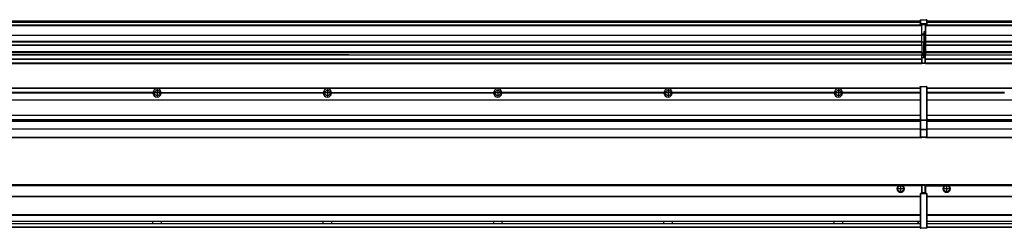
# Model space of a CAD drawing. Header units: inches. Extents: x -381 to 17828, y -418 to 176.
# Tile 30 of 37: x 12192 to 13348, y -154 to 90. Entities that reach past the tile are written whole.
import ezdxf

# ---------------------------------------------------------------- set-up
doc = ezdxf.new("R2010")
doc.units = ezdxf.units.IN
doc.linetypes.add('DOT_CENTER', pattern=[14, 12, -1, 0, -1])
doc.layers.add('1', color=7, linetype='Continuous')

# ---------------------------------------------------------------- blocks, each defined once
blk = doc.blocks.new('Modulos_intermedio__FL-14__8__24', base_point=(11855.2, -48))
at = {"color": 7, "linetype": 'Continuous'}
for p, q in [((13249.2, 11.9), (13249.3, 11.9)), ((13249.2, 11.8), (13249.2, 11.9)), ((13249.2, 11.8), (13249.2, 11.8)), ((13249.2, 11.7), (13249.2, 11.8)), ((13249.2, 11.7), (13249.2, 11.5)), ((13249.3, 12), (13249.4, 12)), ((13249.3, 11.9), (13249.3, 12)), ((13249.3, 11.9), (13249.3, 11.9)), ((13249.4, 12), (13249.4, 11.5)), ((13249.4, 12), (13256.6, 12)), ((13249.4, 12), (13249.4, 12)), ((13256.6, 12), (13256.6, 11.5)), ((13256.7, 12), (13256.6, 12)), ((13256.7, 12), (13256.7, 12)), ((13256.8, 11.9), (13256.7, 12)), ((13256.8, 11.9), (13256.8, 11.9)), ((13256.8, 11.9), (13256.8, 11.9)), ((13256.9, 11.8), (13256.8, 11.9)), ((13256.9, 11.8), (13256.9, 11.8)), ((13256.9, 11.7), (13256.9, 11.8)), ((13256.9, 11.7), (13256.9, 11.5)), ((11856.9, 10.5), (13249.2, 10.5)), ((11856.9, 10.2), (13249.2, 10.2)), ((12348.3, 4.8), (12158.1, 4.8)), ((12348.3, 4.5), (12158.1, 4.5)), ((12348.3, 4.2), (12158.1, 4.2)), ((12348.3, 4.5), (12348.3, 4.8)), ((12348.3, 4.2), (12348.3, 4.5)), ((12358.1, 4.8), (12548.3, 4.8)), ((12358.1, 4.8), (12358.1, 4.5)), ((12548.3, 4.5), (12358.1, 4.5)), ((12358.1, 4.5), (12358.1, 4.2)), ((12548.3, 4.2), (12358.1, 4.2)), ((12548.3, 4.5), (12548.3, 4.8)), ((12548.3, 4.2), (12548.3, 4.5)), ((12558.1, 4.8), (12558.1, 4.5)), ((12558.1, 4.8), (12748.3, 4.8)), ((12748.3, 4.5), (12558.1, 4.5)), ((12558.1, 4.5), (12558.1, 4.2)), ((12748.3, 4.2), (12558.1, 4.2)), ((12748.3, 4.5), (12748.3, 4.8)), ((12748.3, 4.2), (12748.3, 4.5)), ((12758.1, 4.5), (12758.1, 4.8)), ((12948.3, 4.8), (12758.1, 4.8)), ((12948.3, 4.5), (12758.1, 4.5)), ((12758.1, 4.2), (12758.1, 4.5)), ((12948.3, 4.2), (12758.1, 4.2)), ((12948.3, 4.8), (12948.3, 4.5)), ((12948.3, 4.5), (12948.3, 4.2)), ((12958.1, 4.5), (12958.1, 4.8)), ((13148.3, 4.8), (12958.1, 4.8)), ((12958.1, 4.2), (12958.1, 4.5)), ((13148.3, 4.5), (12958.1, 4.5)), ((13148.3, 4.2), (12958.1, 4.2)), ((13148.3, 4.8), (13148.3, 4.5)), ((13148.3, 4.5), (13148.3, 4.2)), ((13249.2, 4.8), (13158.1, 4.8)), ((13158.1, 4.5), (13158.1, 4.8)), ((13249.2, 4.5), (13158.1, 4.5)), ((13158.1, 4.2), (13158.1, 4.5)), ((13249.2, 4.2), (13158.1, 4.2)), ((13222.4, 10.5), (13222.5, 10.5)), ((13222.5, 10.5), (13229.9, 10.5)), ((13229.9, 10.5), (13229.9, 10.5)), ((13249.2, 11.5), (13249.2, -27.2)), ((13249.2, 11.5), (13249.4, 11.5)), ((13256.6, 11.5), (13249.4, 11.5)), ((13249.4, 11.5), (13249.4, -27.2)), ((13256.9, 11.5), (13256.6, 11.5)), ((13256.6, 11.5), (13256.6, -27.2)), ((13256.9, 11.5), (13256.9, -27.2)), ((11856.9, -3.5), (13249.2, -3.5)), ((11856.9, -3.8), (13249.2, -3.8)), ((13249.2, -4), (11856.9, -4)), ((11856.9, -21.5), (13249.2, -21.5)), ((11856.9, -21.8), (13249.2, -21.8)), ((11856.9, -26.7), (13249.2, -26.7)), ((11856.9, -26.8), (13249.2, -26.8)), ((11856.9, -28.4), (13249.2, -28.4)), ((11856.9, -28.5), (13249.2, -28.5)), ((11856.9, -28.7), (13249.2, -28.7)), ((13249.2, -27.2), (13249.4, -27.2)), ((13249.2, -27.2), (13249.2, -27.5)), ((13249.2, -27.5), (13249.2, -27.6)), ((13249.2, -27.5), (13249.2, -27.5)), ((13249.2, -27.5), (13249.2, -38.2)), ((13249.2, -27.6), (13249.3, -27.6)), ((13249.3, -27.6), (13249.4, -27.6)), ((13249.3, -27.6), (13249.3, -27.6)), ((13249.3, -27.6), (13249.3, -27.6)), ((13249.4, -27.2), (13256.6, -27.2)), ((13249.4, -27.2), (13249.4, -27.6)), ((13249.4, -27.6), (13249.4, -27.6)), ((13249.4, -27.6), (13256.6, -27.6)), ((13249.4, -27.6), (13249.4, -38.3)), ((13256.6, -27.2), (13256.6, -27.6)), ((13256.9, -27.2), (13256.6, -27.2)), ((13256.7, -27.6), (13256.6, -27.6)), ((13256.6, -27.6), (13256.6, -38.3)), ((13256.7, -27.6), (13256.7, -27.6)), ((13256.8, -27.6), (13256.7, -27.6)), ((13256.9, -27.5), (13256.8, -27.6)), ((13256.8, -27.6), (13256.8, -27.6)), ((13256.8, -27.6), (13256.8, -27.6)), ((13256.9, -27.2), (13256.9, -27.5)), ((13256.9, -27.5), (13256.9, -27.5)), ((13256.9, -27.5), (13256.9, -38.2)), ((13249.2, -38), (11856.9, -38)), ((13249.2, -38.1), (11856.9, -38.1)), ((13249.2, -38.2), (13249.2, -38.3)), ((13249.2, -38.2), (13249.2, -38.2)), ((13249.2, -38.2), (13249.2, -38.7)), ((13249.2, -38.3), (13249.3, -38.3)), ((13249.2, -38.7), (13249.2, -47)), ((13249.2, -38.7), (13249.4, -38.7)), ((13249.3, -38.3), (13249.4, -38.3)), ((13249.3, -38.3), (13249.3, -38.3)), ((13249.3, -38.3), (13249.3, -38.3)), ((13256.6, -38.3), (13249.4, -38.3)), ((13249.4, -38.3), (13249.4, -38.7)), ((13249.4, -38.3), (13249.4, -38.3)), ((13249.4, -38.7), (13249.4, -47)), ((13256.6, -38.7), (13249.4, -38.7)), ((13256.7, -38.3), (13256.6, -38.3)), ((13256.6, -38.3), (13256.6, -38.7)), ((13256.9, -38.7), (13256.6, -38.7)), ((13256.6, -38.7), (13256.6, -47)), ((13256.7, -38.3), (13256.7, -38.3)), ((13256.8, -38.3), (13256.7, -38.3)), ((13256.9, -38.2), (13256.8, -38.3)), ((13256.8, -38.3), (13256.8, -38.3)), ((13256.8, -38.3), (13256.8, -38.3)), ((13256.9, -38.2), (13256.9, -38.2)), ((13256.9, -38.2), (13256.9, -38.7)), ((13256.9, -38.7), (13256.9, -47)), ((11855.2, -48), (13251.2, -48)), ((11856.6, -47.5), (13249.4, -47.5)), ((13249.2, -47), (13249.2, -47.3)), ((13249.2, -47), (13249.4, -47)), ((13249.2, -47.3), (13249.2, -47.4)), ((13249.2, -47.3), (13249.2, -47.3)), ((13249.2, -47.4), (13249.3, -47.5)), ((13249.2, -47.4), (13249.2, -47.4)), ((13249.3, -47.5), (13249.4, -47.5)), ((13249.3, -47.5), (13249.3, -47.5)), ((13249.3, -47.5), (13249.3, -47.5)), ((13249.4, -47), (13249.4, -47.5)), ((13249.4, -47), (13256.6, -47)), ((13249.4, -47.5), (13256.6, -47.5)), ((13249.4, -47.5), (13249.4, -47.5)), ((13251.2, -47.5), (13251.2, -48)), ((13256.9, -47), (13256.6, -47)), ((13256.6, -47), (13256.6, -47.5)), ((13256.7, -47.5), (13256.6, -47.5)), ((13256.7, -47.5), (13256.7, -47.5)), ((13256.8, -47.5), (13256.7, -47.5)), ((13256.8, -47.4), (13256.8, -47.5)), ((13256.9, -47.4), (13256.8, -47.4)), ((13256.8, -47.5), (13256.8, -47.5)), ((13256.9, -47), (13256.9, -47.3)), ((13256.9, -47.3), (13256.9, -47.4)), ((13256.9, -47.3), (13256.9, -47.3))]:
    blk.add_line(p, q, dxfattribs=at)
for centre in [(12353.2, 4.5), (12553.2, 4.5), (12753.2, 4.5), (12953.2, 4.5), (13153.2, 4.5)]:
    blk.add_circle(centre, 3.15, dxfattribs=at)
for centre, start, end in [((12353.2, 4.5), 3.5101, 176.4899), ((12353.2, 4.5), 183.5101, 356.4899), ((12553.2, 4.5), 3.5101, 176.4899), ((12553.2, 4.5), 183.5101, 356.4899), ((12753.2, 4.5), 3.5101, 176.4899), ((12753.2, 4.5), 183.5101, 356.4899), ((12953.2, 4.5), 3.5101, 176.4899), ((12953.2, 4.5), 183.5101, 356.4899), ((13153.2, 4.5), 3.5101, 176.4899), ((13153.2, 4.5), 183.5101, 356.4899)]:
    blk.add_arc(centre, 4.9, start, end, dxfattribs=at)
at = {"layer": '1', "color": 2, "linetype": 'DOT_CENTER'}
for p, q in [((12357.3, 4.5), (12349, 4.5)), ((12353.2, 8.6), (12353.2, 0.3)), ((12557.3, 4.5), (12549, 4.5)), ((12553.2, 8.6), (12553.2, 0.3)), ((12757.3, 4.5), (12749, 4.5)), ((12753.2, 8.6), (12753.2, 0.3)), ((12957.3, 4.5), (12949, 4.5)), ((12953.2, 8.6), (12953.2, 0.3)), ((13157.3, 4.5), (13149, 4.5)), ((13153.2, 8.6), (13153.2, 0.3))]:
    blk.add_line(p, q, dxfattribs=at)
blk = doc.blocks.new('Modulos_intermedio__FL-14__9__27', base_point=(13255.2, -48))
at = {"color": 7, "linetype": 'Continuous'}
for p, q in [((13256.9, 10.5), (14649.2, 10.5)), ((13256.9, 10.2), (14649.2, 10.2)), ((13348.3, 4.8), (13256.9, 4.8)), ((13348.3, 4.5), (13256.9, 4.5)), ((13348.3, 4.2), (13256.9, 4.2)), ((13276.4, 10.5), (13276.5, 10.5)), ((13276.5, 10.5), (13283.9, 10.5)), ((13283.9, 10.5), (13283.9, 10.5)), ((13256.9, -3.5), (14649.2, -3.5)), ((13256.9, -3.8), (14649.2, -3.8)), ((14649.2, -4), (13256.9, -4)), ((13256.9, -21.5), (14649.2, -21.5)), ((13256.9, -21.8), (14649.2, -21.8)), ((13256.9, -26.7), (14649.2, -26.7)), ((13256.9, -26.8), (14649.2, -26.8)), ((13256.9, -28.4), (14649.2, -28.4)), ((13256.9, -28.5), (14649.2, -28.5)), ((13256.9, -28.7), (14649.2, -28.7)), ((14649.2, -38), (13256.9, -38)), ((14649.2, -38.1), (13256.9, -38.1)), ((13255.2, -47.5), (13255.2, -48)), ((13255.2, -48), (14651.2, -48)), ((13256.6, -47.5), (14649.4, -47.5))]:
    blk.add_line(p, q, dxfattribs=at)
blk = doc.blocks.new('F-168__30', base_point=(621.1, -76))
for name, p in [('Modulos_intermedio__FL-14__8__24', (11855.2, -48)), ('Modulos_intermedio__FL-14__9__27', (13255.2, -48))]:
    blk.add_blockref(name, p)
blk = doc.blocks.new('Alzado2', base_point=(2889, -32))
blk.add_blockref('F-168__30', (621.1, -76))
blk = doc.blocks.new('Modulos_intermedio__FL-14__8__44', base_point=(11855.2, 39))
at = {"color": 7, "linetype": 'Continuous'}
for p, q in [((11855.2, 84), (13251.2, 84)), ((13251.2, 84), (11855.2, 84)), ((11855.2, 83.5), (13251.2, 83.5)), ((11856.9, 89), (13249.2, 89)), ((11856.9, 89), (13249.2, 89)), ((11856.9, 88.4), (13249.2, 88.4)), ((11856.9, 88), (13249.2, 88)), ((11856.9, 87.7), (13249.2, 87.7)), ((13249.2, 90.4), (13249.3, 90.4)), ((13249.2, 90.3), (13249.2, 90.4)), ((13249.2, 90.3), (13249.3, 90.3)), ((13249.2, 90.2), (13249.2, 90.3)), ((13249.2, 90.3), (13249.2, 90.3)), ((13249.2, 90.2), (13249.2, 90.3)), ((13249.2, 90.2), (13249.2, 90.2)), ((13249.2, 90.2), (13249.2, 90.2)), ((13249.2, 90.2), (13249.2, 90.2)), ((13249.2, 90.2), (13249.2, 85.3)), ((13249.2, 85.5), (13249.3, 85.5)), ((13249.2, 85.4), (13249.2, 85.5)), ((13249.2, 85.4), (13249.3, 85.4)), ((13249.2, 85.4), (13249.2, 85.4)), ((13249.2, 85.3), (13249.2, 85.4)), ((13249.2, 85.4), (13249.3, 85.4)), ((13249.2, 85.3), (13249.2, 85.4)), ((13249.2, 85.3), (13249.2, 85.2)), ((13249.2, 85.3), (13249.2, 85.3)), ((13249.2, 85.2), (13249.2, 85.3)), ((13249.2, 85.2), (13249.2, 85)), ((13249.2, 85), (13249.4, 85)), ((13249.2, 85), (13249.2, 84.7)), ((13249.2, 84.7), (13249.2, 84.7)), ((13249.2, 84.6), (13249.2, 84.7)), ((13249.2, 84.6), (13249.2, 84.6)), ((13249.3, 84.5), (13249.2, 84.6)), ((13249.3, 90.5), (13249.4, 90.5)), ((13249.3, 90.4), (13249.3, 90.5)), ((13249.3, 90.4), (13249.4, 90.4)), ((13249.3, 90.3), (13249.3, 90.4)), ((13249.3, 90.4), (13249.3, 90.4)), ((13249.3, 90.3), (13249.3, 90.3)), ((13249.3, 85.5), (13249.4, 85.6)), ((13249.3, 85.4), (13249.3, 85.5)), ((13249.3, 85.5), (13249.3, 85.5)), ((13249.3, 85.5), (13249.3, 85.5)), ((13249.3, 85.5), (13249.4, 85.5)), ((13249.3, 85.4), (13249.3, 85.5)), ((13249.3, 85.4), (13249.3, 85.4)), ((13249.3, 84.5), (13249.3, 84.5)), ((13249.3, 84.5), (13249.3, 84.5)), ((13249.4, 84.5), (13249.3, 84.5)), ((13249.4, 90.5), (13256.6, 90.5)), ((13249.4, 90.5), (13249.4, 90.4)), ((13249.4, 90.5), (13249.4, 90.5)), ((13249.4, 90.4), (13256.6, 90.4)), ((13249.4, 90.4), (13249.4, 85.6)), ((13249.4, 90.4), (13249.4, 90.4)), ((13249.4, 85.6), (13249.4, 85.6)), ((13256.6, 85.6), (13249.4, 85.6)), ((13249.4, 85.6), (13249.4, 85.5)), ((13249.4, 85.5), (13249.4, 85)), ((13249.4, 85.5), (13256.6, 85.5)), ((13249.4, 85.5), (13249.4, 85.5)), ((13249.4, 85), (13251.2, 85)), ((13249.4, 85), (13249.4, 84.5)), ((13249.4, 84.5), (13249.4, 84.5)), ((13249.4, 84.5), (13251.2, 84.5)), ((13251.2, 85), (13254.9, 85)), ((13251.2, 85), (13251.2, 84)), ((13251.2, 84), (13251.2, 83.5)), ((13251.2, 72.4), (13251.2, 83.5)), ((13254.9, 85), (13256.6, 85)), ((13254.9, 85), (13254.9, 77.4)), ((13254.9, 84.5), (13256.6, 84.5)), ((13256.6, 90.5), (13256.6, 90.4)), ((13256.7, 90.5), (13256.6, 90.5)), ((13256.6, 90.4), (13256.6, 85.6)), ((13256.7, 90.4), (13256.6, 90.4)), ((13256.7, 85.6), (13256.6, 85.6)), ((13256.6, 85.6), (13256.6, 85.5)), ((13256.6, 85.5), (13256.6, 85)), ((13256.7, 85.5), (13256.6, 85.5)), ((13256.6, 85), (13256.6, 84.5)), ((13256.9, 85), (13256.6, 85)), ((13256.6, 84.5), (13256.7, 84.5)), ((13256.7, 90.5), (13256.7, 90.5)), ((13256.8, 90.4), (13256.7, 90.5)), ((13256.7, 90.4), (13256.7, 90.4)), ((13256.8, 90.3), (13256.7, 90.4)), ((13256.7, 85.5), (13256.7, 85.6)), ((13256.7, 85.5), (13256.8, 85.4)), ((13256.8, 85.5), (13256.7, 85.5)), ((13256.7, 85.5), (13256.7, 85.5)), ((13256.8, 85.4), (13256.7, 85.5)), ((13256.7, 84.5), (13256.8, 84.5)), ((13256.7, 84.5), (13256.7, 84.5)), ((13256.8, 90.4), (13256.8, 90.4)), ((13256.8, 90.4), (13256.8, 90.4)), ((13256.9, 90.3), (13256.8, 90.4)), ((13256.8, 90.3), (13256.8, 90.3)), ((13256.8, 90.3), (13256.8, 90.3)), ((13256.9, 90.2), (13256.8, 90.3)), ((13256.8, 85.5), (13256.8, 85.5)), ((13256.8, 85.5), (13256.8, 85.5)), ((13256.9, 85.4), (13256.8, 85.5)), ((13256.8, 85.4), (13256.8, 85.4)), ((13256.8, 85.4), (13256.8, 85.4)), ((13256.8, 85.4), (13256.8, 85.4)), ((13256.9, 85.3), (13256.8, 85.4)), ((13256.8, 84.6), (13256.9, 84.6)), ((13256.8, 84.5), (13256.8, 84.6)), ((13256.8, 84.5), (13256.8, 84.5)), ((13256.9, 90.3), (13256.9, 90.3)), ((13256.9, 90.2), (13256.9, 90.3)), ((13256.9, 90.2), (13256.9, 85.3)), ((13256.9, 90.2), (13256.9, 90.2)), ((13256.9, 90.2), (13256.9, 90.2)), ((13256.9, 90.2), (13256.9, 90.2)), ((13256.9, 85.4), (13256.9, 85.4)), ((13256.9, 85.3), (13256.9, 85.4)), ((13256.9, 85.3), (13256.9, 85.3)), ((13256.9, 85.2), (13256.9, 85.3)), ((13256.9, 85.3), (13256.9, 85.2)), ((13256.9, 85.2), (13256.9, 85)), ((13256.9, 85), (13256.9, 84.7)), ((13256.9, 84.7), (13256.9, 84.7)), ((13256.9, 84.6), (13256.9, 84.7)), ((11855.2, 72.4), (13251.2, 72.4)), ((11855.2, 72.2), (13251.2, 72.2)), ((13253.4, 73.5), (13251.2, 73.5)), ((13253.4, 73), (13251.2, 73)), ((13251.2, 72.5), (13253.4, 72.5)), ((13251.2, 72.4), (13251.2, 72.2)), ((13251.2, 64.8), (13251.2, 72.2)), ((13253.4, 76.4), (13253.4, 73.5)), ((13254.9, 76.4), (13253.4, 76.4)), ((13253.4, 73.5), (13253.7, 73.5)), ((13253.4, 73), (13253.4, 73.5)), ((13253.4, 73), (13253.4, 72.5)), ((13253.7, 72.5), (13253.4, 72.5)), ((13253.4, 72.5), (13253.4, 64)), ((13253.7, 76.4), (13253.7, 73.5)), ((13253.7, 76.3), (13254.9, 76.3)), ((13253.7, 73.2), (13253.7, 73.5)), ((13253.7, 73.2), (13253.7, 73.2)), ((13253.7, 73.2), (13253.7, 72.5)), ((13253.7, 64), (13253.7, 72.5)), ((13254.9, 79.7), (13255.2, 79.6)), ((13254.9, 78.1), (13255.2, 78.1)), ((13254.9, 77.6), (13255.2, 77.6)), ((13254.9, 77.4), (13255.2, 77.4)), ((13254.9, 76.4), (13255.2, 76.5)), ((13254.9, 76.3), (13254.9, 76.4)), ((13255.2, 76.3), (13254.9, 76.3)), ((13254.9, 64), (13254.9, 76.3)), ((13251.2, 64.8), (11855.2, 64.8)), ((11855.2, 64.5), (13251.2, 64.5)), ((11855.2, 60.9), (13251.2, 60.9)), ((11855.2, 60.4), (13251.2, 60.4)), ((13251.2, 64.8), (13251.2, 64.5)), ((13251.2, 60.9), (13251.2, 64.5)), ((13253.4, 64), (13251.2, 64)), ((13251.2, 60.9), (13251.2, 60.4)), ((13251.2, 60.4), (13251.2, 59.4)), ((13251.2, 59.4), (13251.2, 53.1)), ((13253.4, 51), (13253.4, 64)), ((13253.4, 64), (13253.7, 64)), ((13253.7, 64), (13254.9, 64)), ((13253.7, 51), (13253.7, 64)), ((13254.9, 49.6), (13254.9, 64)), ((13255.2, 64), (13254.9, 64)), ((11855.2, 53.1), (13251.2, 53.1)), ((13251.2, 51.5), (11855.2, 51.5)), ((12369.4, 49.2), (12178.2, 49.2)), ((12178.2, 49.2), (12369.4, 49.2)), ((12369.4, 49.2), (12369.4, 49.2)), ((12378.2, 49.2), (12369.4, 49.2)), ((12369.4, 49.2), (12378.2, 49.2)), ((12369.4, 49.2), (12378.2, 49.2)), ((12369.4, 49.2), (12369.4, 49.2)), ((12378.2, 49.2), (12378.2, 49.2)), ((12378.2, 49.2), (12378.2, 49.2)), ((12569.4, 49.2), (12378.2, 49.2)), ((12378.2, 49.2), (12569.4, 49.2)), ((12569.4, 49.2), (12578.2, 49.2)), ((12569.4, 49.2), (12578.2, 49.2)), ((12578.2, 49.2), (12569.4, 49.2)), ((12569.4, 49.2), (12569.4, 49.2)), ((12569.4, 49.2), (12569.4, 49.2)), ((12578.2, 49.2), (12578.2, 49.2)), ((12578.2, 49.2), (12578.2, 49.2)), ((12578.2, 49.2), (13251.2, 49.2)), ((12578.2, 49.2), (13251.2, 49.2)), ((13251.1, 44.5), (13251.1, 47.6)), ((13251.1, 47.6), (13251.2, 47.6)), ((13251.2, 53.1), (13251.2, 51.5)), ((13251.2, 51.5), (13251.2, 51.4)), ((13251.2, 51.4), (13251.2, 49.2)), ((13253.4, 51), (13251.2, 51)), ((13253.4, 50), (13251.2, 50)), ((13251.2, 47.6), (13251.2, 49.2)), ((13251.2, 49.2), (13251.2, 49.2)), ((13253.4, 49), (13251.2, 49)), ((13253.4, 47.9), (13251.2, 47.9)), ((13251.2, 46), (13251.2, 47.6)), ((13253.4, 50), (13253.4, 51)), ((13253.4, 51), (13253.7, 51)), ((13253.4, 50), (13253.4, 49)), ((13253.4, 47.9), (13253.4, 49)), ((13253.7, 49), (13253.4, 49)), ((13253.4, 46), (13253.4, 47.9)), ((13253.4, 47.9), (13253.5, 47.9)), ((13253.5, 47.9), (13253.6, 47.8)), ((13253.6, 47.8), (13253.7, 47.8)), ((13253.7, 49.7), (13253.7, 51)), ((13253.7, 49.7), (13253.7, 49)), ((13253.7, 49.6), (13254.9, 49.6)), ((13253.7, 47.7), (13253.7, 49)), ((13253.7, 48.9), (13254.9, 48.9)), ((13253.7, 47.8), (13253.7, 47.7)), ((13253.7, 46), (13253.7, 47.7)), ((13255.2, 49.6), (13254.9, 49.6)), ((13254.9, 48.9), (13254.9, 49.6)), ((13254.9, 48.9), (13254.9, 47.3)), ((13254.9, 48.9), (13255.2, 48.8)), ((13254.9, 47.3), (13254.9, 46)), ((11855.2, 44.5), (13251.1, 44.5)), ((11855.2, 44), (13251.1, 44)), ((11855.2, 40), (13251.1, 40)), ((11855.2, 39.5), (13251.1, 39.5)), ((11855.2, 39.2), (13251.1, 39.2)), ((11855.2, 39), (13251.1, 39)), ((13251.1, 45.5), (13251.2, 45.5)), ((13251.1, 44.5), (13251.2, 44.5)), ((13251.1, 44.5), (13251.1, 44)), ((13251.1, 40), (13251.1, 44)), ((13251.2, 40.5), (13251.1, 40.5)), ((13251.1, 40), (13251.1, 39.5)), ((13251.1, 39.2), (13251.1, 39.5)), ((13251.1, 39.2), (13251.1, 39)), ((13251.2, 46), (13251.2, 40)), ((13251.2, 46), (13253.4, 46)), ((13251.2, 40), (13251.2, 39.5)), ((13251.2, 40), (13254.6, 40)), ((13251.2, 39.5), (13254.6, 39.5)), ((13253.4, 46), (13254.9, 46)), ((13255.2, 45.1), (13254.6, 44.9)), ((13254.6, 44.9), (13254.6, 40)), ((13254.9, 40), (13254.6, 40)), ((13254.6, 40), (13254.6, 39.5)), ((13255.2, 45.9), (13254.9, 46)), ((13254.9, 45), (13255.2, 45.1)), ((13254.9, 45), (13254.9, 40)), ((13254.9, 44.8), (13255.2, 44.9)), ((13254.9, 41.3), (13255.2, 41.4)), ((13254.9, 40.8), (13255.2, 40.9)), ((13254.9, 40), (13254.9, 39.7))]:
    blk.add_line(p, q, dxfattribs=at)
for centre, start, end in [((13253.4, 73.2), 270, 0), ((13253.4, 49.7), 0, 90), ((13254.6, 39.7), 270, 0)]:
    blk.add_arc(centre, 0.25, start, end, dxfattribs=at)
blk = doc.blocks.new('Modulos_intermedio__FL-14__9__47', base_point=(13255.2, 39))
at = {"color": 7, "linetype": 'Continuous'}
for p, q in [((13255.2, 84.5), (13255.2, 84)), ((13255.2, 84), (13255.2, 84)), ((13255.2, 84), (13255.2, 83.5)), ((13255.2, 84), (14651.2, 84)), ((14651.2, 84), (13255.2, 84)), ((13255.2, 83.5), (13255.2, 72.4)), ((13255.2, 83.5), (14651.2, 83.5)), ((13256.9, 89), (14649.2, 89)), ((13256.9, 89), (14649.2, 89)), ((13256.9, 88.4), (14649.2, 88.4)), ((13256.9, 88), (14649.2, 88)), ((13256.9, 87.7), (14649.2, 87.7)), ((13255.2, 72.4), (13255.2, 72.2)), ((13255.2, 72.4), (14651.2, 72.4)), ((13255.2, 72.2), (14651.2, 72.2)), ((13255.2, 72.2), (13255.2, 64.8)), ((14651.2, 64.8), (13255.2, 64.8)), ((13255.2, 64.8), (13255.2, 64.5)), ((13255.2, 64.5), (13255.2, 60.9)), ((13255.2, 64.5), (14651.2, 64.5)), ((13255.2, 60.9), (13255.2, 60.4)), ((13255.2, 60.9), (14651.2, 60.9)), ((13255.2, 60.4), (14651.2, 60.4)), ((13255.2, 60.4), (13255.2, 59.4)), ((13255.2, 59.4), (13255.2, 53.1)), ((13255.2, 53.1), (13255.2, 51.5)), ((13255.2, 53.1), (14651.2, 53.1)), ((14651.2, 51.5), (13255.2, 51.5)), ((13255.2, 51.5), (13255.2, 51.4)), ((13255.2, 51.4), (13255.2, 49.2)), ((13255.2, 49.2), (13255.2, 49.2)), ((13255.2, 44.5), (13255.2, 49.2)), ((13255.2, 49.2), (13569.4, 49.2)), ((13255.2, 49.2), (13569.4, 49.2)), ((13255.2, 44.5), (13255.2, 44)), ((13255.2, 44.5), (14651.1, 44.5)), ((13255.2, 40), (13255.2, 44)), ((13255.2, 44), (14651.1, 44)), ((13255.2, 40), (13255.2, 39.5)), ((13255.2, 40), (14651.1, 40)), ((13255.2, 39.5), (13255.2, 39.2)), ((13255.2, 39.5), (14651.1, 39.5)), ((13255.2, 39.2), (13255.2, 39)), ((13255.2, 39.2), (14651.1, 39.2)), ((13255.2, 39), (14651.1, 39))]:
    blk.add_line(p, q, dxfattribs=at)
blk = doc.blocks.new('F-168__50', base_point=(621.1, 39))
for name, p in [('Modulos_intermedio__FL-14__8__44', (11855.2, 39)), ('Modulos_intermedio__FL-14__9__47', (13255.2, 39))]:
    blk.add_blockref(name, p)
blk = doc.blocks.new('Inferior2', base_point=(2889, 64.7))
blk.add_blockref('F-168__50', (621.1, 39))
blk = doc.blocks.new('Modulos_intermedio__FL-14__8__62', base_point=(11855.2, -154.5))
at = {"color": 7, "linetype": 'Continuous'}
for p, q in [((11855.2, -103), (13251.1, -103)), ((13224.7, -104), (13223.8, -104.5)), ((13226.2, -103.7), (13224.7, -104)), ((13227.6, -104), (13226.2, -103.7)), ((13228.6, -104.5), (13227.6, -104)), ((13251.1, -104.5), (13251.1, -103)), ((13254.6, -103.5), (13251.2, -103.5)), ((13251.2, -103.5), (13251.2, -104)), ((13251.2, -104), (13254.6, -104)), ((13251.2, -104), (13251.2, -111.6)), ((13254.6, -103.5), (13254.6, -104)), ((13254.9, -104), (13254.6, -104)), ((13254.6, -104), (13254.6, -113)), ((13254.9, -103.7), (13254.9, -104)), ((13254.9, -104), (13254.9, -113)), ((13223.8, -104.5), (11882.6, -104.5)), ((13251.1, -104.5), (13228.6, -104.5)), ((13249.2, -113.6), (13249.3, -113.5)), ((13249.2, -113.6), (13249.2, -113.6)), ((13249.2, -113.7), (13249.2, -113.6)), ((13249.2, -113.7), (13249.2, -113.7)), ((13249.2, -113.7), (13249.2, -114)), ((13249.2, -114), (13249.4, -114)), ((13249.2, -114), (13249.2, -154)), ((13249.3, -113.5), (13249.4, -113.5)), ((13249.3, -113.5), (13249.3, -113.5)), ((13249.3, -113.5), (13249.3, -113.5)), ((13249.4, -113.5), (13249.4, -113.5)), ((13249.4, -113.5), (13249.4, -114)), ((13251.2, -113.5), (13249.4, -113.5)), ((13249.4, -114), (13249.4, -154)), ((13256.6, -114), (13249.4, -114)), ((13251.2, -104.5), (13251.1, -104.5)), ((13251.1, -111.6), (13251.1, -104.5)), ((13251.2, -105.5), (13251.1, -105.5)), ((13251.1, -109.5), (13251.2, -109.5)), ((13251.2, -111.6), (13251.1, -111.6)), ((13251.2, -113.5), (13251.2, -111.6)), ((13254.6, -113), (13251.2, -113)), ((13254.9, -113.5), (13251.2, -113.5)), ((13254.9, -113), (13254.6, -113)), ((13254.6, -113), (13254.6, -113.5)), ((13254.9, -104.8), (13255.2, -104.9)), ((13254.9, -106.5), (13255.2, -106.5)), ((13254.9, -107.5), (13255.2, -107.5)), ((13254.9, -111.9), (13255.2, -112)), ((13254.9, -113), (13254.9, -113.3)), ((13254.9, -113.3), (13254.9, -113.5)), ((13256.6, -113.5), (13254.9, -113.5)), ((13256.6, -113.5), (13256.6, -114)), ((13256.7, -113.5), (13256.6, -113.5)), ((13256.6, -114), (13256.6, -154)), ((13256.9, -114), (13256.6, -114)), ((13256.7, -113.5), (13256.7, -113.5)), ((13256.8, -113.5), (13256.7, -113.5)), ((13256.8, -113.5), (13256.8, -113.5)), ((13256.8, -113.6), (13256.8, -113.5)), ((13256.9, -113.6), (13256.8, -113.6)), ((13256.9, -113.7), (13256.9, -113.6)), ((13256.9, -113.7), (13256.9, -114)), ((13256.9, -113.7), (13256.9, -113.7)), ((13256.9, -114), (13256.9, -154)), ((11856.9, -116.7), (13249.2, -116.7)), ((11856.9, -117), (13249.2, -117)), ((13249.2, -117.2), (11856.9, -117.2)), ((13249.2, -138.7), (11856.9, -138.7)), ((13249.2, -139), (11856.9, -139)), ((11856.9, -139.2), (13249.2, -139.2)), ((11856.9, -146), (13249.2, -146)), ((11856.9, -146.2), (13249.2, -146.2)), ((11856.9, -148.7), (13249.2, -148.7)), ((11856.9, -149), (13249.2, -149)), ((12348.3, -146.3), (12348.3, -146.2)), ((12348.3, -146.4), (12348.3, -146.3)), ((12348.3, -147), (12348.3, -146.4)), ((12348.3, -147.2), (12348.3, -147)), ((12348.3, -147.9), (12348.3, -147.2)), ((12348.3, -148.4), (12348.3, -147.9)), ((12348.3, -148.6), (12348.3, -148.4)), ((12348.3, -148.7), (12348.3, -148.6)), ((12358.1, -146.2), (12358.1, -146.3)), ((12358.1, -146.3), (12358.1, -146.7)), ((12358.1, -146.3), (12358.1, -146.3)), ((12358.1, -146.7), (12358.1, -147.7)), ((12358.1, -147.7), (12358.1, -148.4)), ((12358.1, -148.4), (12358.1, -148.6)), ((12358.1, -148.6), (12358.1, -148.7)), ((12358.1, -148.6), (12358.1, -148.6)), ((12548.3, -146.3), (12548.3, -146.2)), ((12548.3, -146.4), (12548.3, -146.3)), ((12548.3, -147), (12548.3, -146.4)), ((12548.3, -147.2), (12548.3, -147)), ((12548.3, -147.9), (12548.3, -147.2)), ((12548.3, -148.4), (12548.3, -147.9)), ((12548.3, -148.6), (12548.3, -148.4)), ((12548.3, -148.7), (12548.3, -148.6)), ((12558.1, -146.2), (12558.1, -146.3)), ((12558.1, -146.3), (12558.1, -146.7)), ((12558.1, -146.3), (12558.1, -146.3)), ((12558.1, -146.7), (12558.1, -147.7)), ((12558.1, -147.7), (12558.1, -148.4)), ((12558.1, -148.4), (12558.1, -148.6)), ((12558.1, -148.6), (12558.1, -148.7)), ((12558.1, -148.6), (12558.1, -148.6)), ((12748.3, -146.2), (12748.3, -146.3)), ((12748.3, -146.3), (12748.3, -146.5)), ((12748.3, -146.5), (12748.3, -147.1)), ((12748.3, -147.1), (12748.3, -147.7)), ((12748.3, -147.7), (12748.3, -148)), ((12748.3, -148), (12748.3, -148.6)), ((12748.3, -148.6), (12748.3, -148.7)), ((12748.3, -148.6), (12748.3, -148.6)), ((12758.1, -146.2), (12758.1, -146.3)), ((12758.1, -146.3), (12758.1, -146.7)), ((12758.1, -146.3), (12758.1, -146.3)), ((12758.1, -146.7), (12758.1, -147.7)), ((12758.1, -147.7), (12758.1, -148.4)), ((12758.1, -148.4), (12758.1, -148.6)), ((12758.1, -148.6), (12758.1, -148.7)), ((12758.1, -148.6), (12758.1, -148.6)), ((12948.3, -146.3), (12948.3, -146.2)), ((12948.3, -146.4), (12948.3, -146.3)), ((12948.3, -147), (12948.3, -146.4)), ((12948.3, -147.2), (12948.3, -147)), ((12948.3, -147.9), (12948.3, -147.2)), ((12948.3, -148.2), (12948.3, -147.9)), ((12948.3, -148.6), (12948.3, -148.2)), ((12948.3, -148.7), (12948.3, -148.6)), ((12958.1, -146.2), (12958.1, -146.3)), ((12958.1, -146.3), (12958.1, -146.7)), ((12958.1, -146.3), (12958.1, -146.3)), ((12958.1, -146.7), (12958.1, -147.7)), ((12958.1, -147.7), (12958.1, -148.4)), ((12958.1, -148.4), (12958.1, -148.6)), ((12958.1, -148.6), (12958.1, -148.7)), ((12958.1, -148.6), (12958.1, -148.6)), ((13148.3, -146.3), (13148.3, -146.2)), ((13148.3, -146.4), (13148.3, -146.3)), ((13148.3, -147), (13148.3, -146.4)), ((13148.3, -147.2), (13148.3, -147)), ((13148.3, -147.9), (13148.3, -147.2)), ((13148.3, -148.2), (13148.3, -147.9)), ((13148.3, -148.6), (13148.3, -148.2)), ((13148.3, -148.7), (13148.3, -148.6)), ((13158.1, -146.2), (13158.1, -146.3)), ((13158.1, -146.3), (13158.1, -147.2)), ((13158.1, -146.3), (13158.1, -146.3)), ((13158.1, -147.2), (13158.1, -147.6)), ((13158.1, -147.6), (13158.1, -148.2)), ((13158.1, -148.2), (13158.1, -148.6)), ((13158.1, -148.6), (13158.1, -148.7)), ((13246.2, -146.4), (13246.5, -146.2)), ((13246.2, -146.7), (13246.2, -146.4)), ((13246.2, -146.7), (13246.2, -147.2)), ((13246.2, -147.2), (13246.2, -148.2)), ((13246.2, -148.2), (13246.2, -148.5)), ((13246.2, -148.5), (13246.5, -148.7)), ((13246.6, -146.2), (13246.6, -146.3)), ((13246.6, -146.3), (13246.6, -147)), ((13246.6, -147), (13246.6, -148.7)), ((13246.6, -148.7), (13246.6, -148.7)), ((11856.9, -152.7), (13249.2, -152.7)), ((11856.9, -153), (13249.2, -153)), ((13249.2, -154), (13249.2, -154.2)), ((13249.2, -154), (13249.4, -154)), ((13249.2, -154.2), (13249.2, -154.3)), ((13249.2, -154.3), (13249.2, -154.4)), ((13249.2, -154.3), (13249.2, -154.3)), ((13249.2, -154.4), (13249.3, -154.4)), ((13249.3, -154.4), (13249.3, -154.5)), ((13249.3, -154.4), (13249.3, -154.4)), ((13249.3, -154.5), (13249.4, -154.5)), ((13249.4, -154), (13249.4, -154.5)), ((13249.4, -154), (13256.6, -154)), ((13256.6, -154.5), (13249.4, -154.5)), ((13249.4, -154.5), (13249.4, -154.5)), ((13256.6, -154), (13256.6, -154.5)), ((13256.9, -154), (13256.6, -154)), ((13256.7, -154.5), (13256.6, -154.5)), ((13256.8, -154.4), (13256.7, -154.5)), ((13256.7, -154.5), (13256.7, -154.5)), ((13256.9, -154.3), (13256.8, -154.4)), ((13256.8, -154.4), (13256.8, -154.4)), ((13256.8, -154.4), (13256.8, -154.4)), ((13256.9, -154), (13256.9, -154.2)), ((13256.9, -154.2), (13256.9, -154.3)), ((13256.9, -154.3), (13256.9, -154.3))]:
    blk.add_line(p, q, dxfattribs=at)
for radius in [4, 3.7]:
    blk.add_circle((13226.2, -108), radius, dxfattribs=at)
for centre, radius, start, end in [((13254.6, -103.7), 0.25, 0, 90), ((13226.2, -108), 4.25, 124.5603, 55.4397)]:
    blk.add_arc(centre, radius, start, end, dxfattribs=at)
at = {"layer": '1', "color": 2, "linetype": 'DOT_CENTER'}
for p, q in [((13226.2, -103), (13226.2, -113)), ((13231.2, -108), (13221.2, -108))]:
    blk.add_line(p, q, dxfattribs=at)
blk = doc.blocks.new('Modulos_intermedio__FL-14__9__65', base_point=(13255.2, -154.5))
at = {"color": 7, "linetype": 'Continuous'}
for p, q in [((13255.2, -103), (13255.2, -104.5)), ((13255.2, -103), (14651.1, -103)), ((13277.8, -104.5), (13278.7, -104)), ((13278.7, -104), (13280.2, -103.7)), ((13280.2, -103.7), (13281.6, -104)), ((13281.6, -104), (13282.6, -104.5)), ((13255.2, -104.5), (13255.2, -113.5)), ((13255.2, -104.5), (13277.8, -104.5)), ((14623.8, -104.5), (13282.6, -104.5)), ((13256.9, -116.7), (14649.2, -116.7)), ((13256.9, -117), (14649.2, -117)), ((14649.2, -117.2), (13256.9, -117.2)), ((14649.2, -138.7), (13256.9, -138.7)), ((14649.2, -139), (13256.9, -139)), ((13256.9, -139.2), (14649.2, -139.2)), ((13256.9, -146), (14649.2, -146)), ((13256.9, -146.2), (14649.2, -146.2)), ((13256.9, -148.7), (14649.2, -148.7)), ((13256.9, -149), (14649.2, -149)), ((13256.9, -152.7), (14649.2, -152.7)), ((13256.9, -153), (14649.2, -153))]:
    blk.add_line(p, q, dxfattribs=at)
for radius in [4, 3.7]:
    blk.add_circle((13280.2, -108), radius, dxfattribs=at)
blk.add_arc((13280.2, -108), 4.25, 124.5603, 55.4397, dxfattribs=at)
at = {"layer": '1', "color": 2, "linetype": 'DOT_CENTER'}
for p, q in [((13280.2, -103), (13280.2, -113)), ((13285.2, -108), (13275.2, -108))]:
    blk.add_line(p, q, dxfattribs=at)
blk = doc.blocks.new('F-168__68', base_point=(621.1, -154.5))
for name, p in [('Modulos_intermedio__FL-14__8__62', (11855.2, -154.5)), ('Modulos_intermedio__FL-14__9__65', (13255.2, -154.5))]:
    blk.add_blockref(name, p)
blk = doc.blocks.new('Superior1', base_point=(2889, -128.7))
blk.add_blockref('F-168__68', (621.1, -154.5))

msp = doc.modelspace()

# ---------------------------------------------------------------- block references
for name, p in [('Inferior2', (2889, 64.7)), ('Alzado2', (2889, -32)), ('Superior1', (2889, -128.7))]:
    msp.add_blockref(name, p)

doc.saveas('drawing.dxf')
